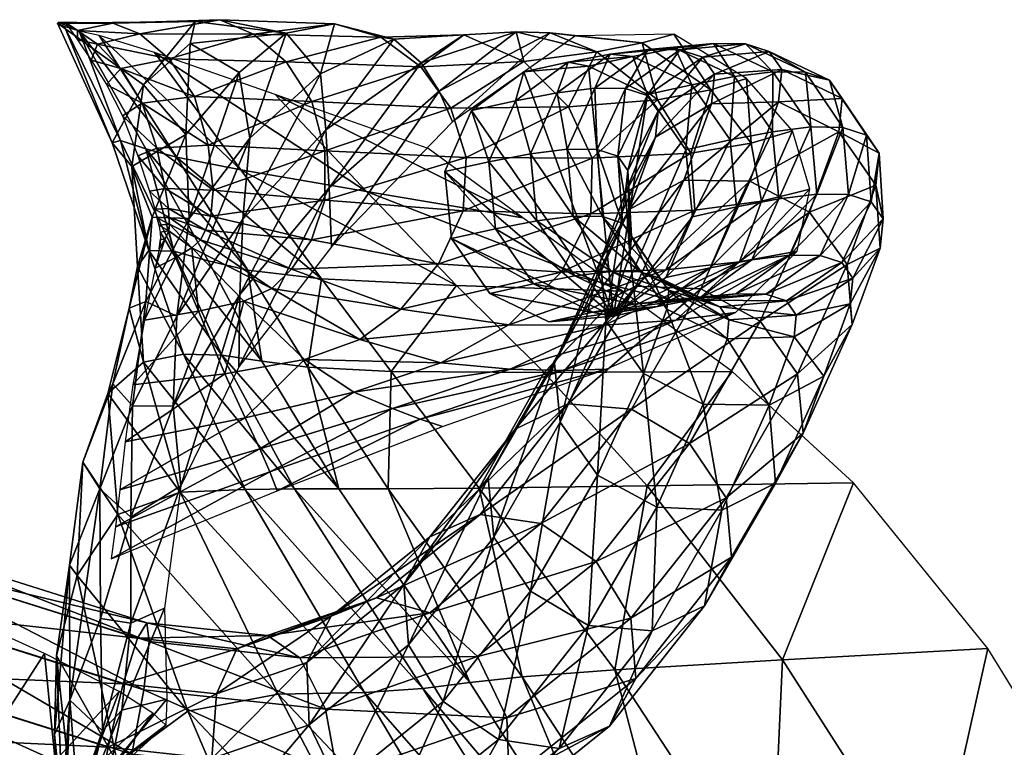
# Model space of a CAD drawing. Header units: inches. Extents: x -10.9 to 10.9, y -19.1 to 19.1.
# Tile 39 of 44: x 5.7 to 8.7, y 16.9 to 19.1. Entities that reach past the tile are written whole.
import ezdxf

# ---------------------------------------------------------------- set-up
doc = ezdxf.new("R2010")
doc.units = ezdxf.units.IN
doc.header["$MEASUREMENT"] = 0
doc.layers.get('0').update_dxf_attribs({"true_color": 0x5890e1})

# ---------------------------------------------------------------- blocks, each defined once
blk = doc.blocks.new('Box003')
at = {"color": 0}
mesh = blk.add_polyface(dxfattribs=at)
corners = [(2.5749, 4.0769, 9.8861), (2.7239, 3.9892, 8.8223), (2.5625, 3.8018, 8.8811), (2.4339, 3.952, 10.2516), (2.5905, 4.1428, 10.2484), (2.1735, 4.138, 11.9081), (2.8653, 4.1077, 8.9471), (2.6645, 4.1488, 10.3692), (2.3416, 4.1383, 11.4917), (2.4225, 4.1058, 11.5025), (2.7663, 4.1047, 10.3692), (2.5121, 4.0305, 11.5115), (2.8652, 4.0208, 10.3692), (2.5885, 3.9167, 11.5155), (2.9433, 3.9017, 10.3692), (2.6301, 3.769, 11.5113), (2.7281, 3.6948, 13.0738), (2.4677, 4.0493, 12.9379), (2.3002, 4.1006, 12.6086), (2.534, 3.7333, 12.7143), (2.2397, 4.1142, 12.3451), (2.4411, 3.7581, 12.4202), (2.3392, 3.7757, 11.5431), (2.2342, 4.1158, 11.9611), (2.2949, 4.0744, 12.0044), (2.1783, 4.1415, 11.9142), (2.1967, 4.1415, 12.0102), (2.2346, 4.0874, 12.104), (2.2753, 4.0266, 12.1905), (2.3654, 4.0012, 12.0403), (2.4303, 3.8962, 12.0564), (2.3219, 3.9523, 12.2625), (2.3703, 3.8579, 12.2945), (2.3647, 3.7829, 12.1262), (2.1956, 4.1278, 12.0817)]
mesh.append_faces([[corners[k] for k in face] for face in [(0, 1, 2), (2, 3, 0), (4, 0, 3), (3, 5, 4), (0, 4, 6), (6, 1, 0), (6, 4, 7), (8, 7, 4), (4, 5, 8), (7, 8, 9), (9, 10, 7), (11, 12, 10), (10, 9, 11), (12, 11, 13), (14, 13, 15), (16, 17, 18), (19, 18, 20), (20, 21, 19), (22, 5, 3), (23, 24, 9), (9, 8, 23), (25, 23, 8), (8, 5, 25), (23, 25, 26), (26, 27, 23), (24, 23, 27), (27, 28, 24), (29, 30, 13), (13, 11, 29), (24, 29, 11), (11, 9, 24), (29, 24, 28), (28, 31, 29), (30, 29, 31), (31, 32, 30), (33, 21, 20), (20, 34, 33), (22, 33, 34), (34, 5, 22)]], dxfattribs={"vtx2": -1, "color": 0})
mesh = blk.add_polyface(dxfattribs=at)
corners = [(2.7256, 3.3173, 5.3929), (2.7348, 3.5452, 6.3416), (2.9856, 3.8156, 6.5866), (2.9956, 3.6399, 5.6879), (2.7557, 3.7905, 7.5627), (2.7239, 3.9892, 8.8223), (2.8653, 4.1077, 8.9471), (2.9696, 3.9851, 7.6997), (2.6645, 4.1488, 10.3692), (3.0117, 4.1362, 8.9887), (2.7663, 4.1047, 10.3692), (3.1514, 4.0955, 8.9887), (3.3286, 3.933, 5.8746), (3.3688, 3.84, 5.1786), (3.0028, 3.4612, 4.8964), (3.2742, 4.0187, 6.6904), (3.1917, 4.0897, 7.7454), (3.4031, 4.1025, 7.7454), (2.8652, 4.0208, 10.3692), (3.2732, 4.0065, 8.9887), (2.5885, 3.9167, 11.5155), (2.9433, 3.9017, 10.3692), (3.3638, 3.8812, 8.9887), (2.9826, 3.7522, 10.3692), (3.4101, 3.7317, 8.9887), (2.6301, 3.769, 11.5113), (2.6443, 3.633, 11.5042), (2.9824, 3.6025, 10.3692), (3.4011, 3.5705, 8.9887), (2.9417, 3.4827, 10.3692), (3.3261, 3.4101, 8.9887), (2.6381, 3.5546, 11.4994), (2.8322, 3.9228, 13.3989), (3.1082, 3.6287, 13.5644), (3.5813, 3.5488, 14.1206), (3.2953, 3.7586, 13.9258), (2.4677, 4.0493, 12.9379), (2.7281, 3.6948, 13.0738), (3.3807, 3.3449, 13.7295)]
mesh.append_faces([[corners[k] for k in face] for face in [(0, 1, 2), (2, 3, 0), (4, 5, 6), (6, 7, 4), (1, 4, 7), (7, 2, 1), (8, 9, 6), (9, 8, 10), (10, 11, 9), (12, 13, 14), (14, 3, 12), (15, 12, 3), (3, 2, 15), (16, 15, 2), (2, 7, 16), (9, 16, 7), (7, 6, 9), (16, 9, 11), (11, 17, 16), (18, 19, 11), (11, 10, 18), (20, 21, 18), (19, 18, 21), (21, 22, 19), (17, 11, 19), (23, 24, 22), (22, 21, 23), (25, 23, 21), (26, 27, 23), (24, 23, 27), (27, 28, 24), (29, 30, 28), (28, 27, 29), (31, 29, 27), (32, 33, 34), (34, 35, 32), (33, 32, 36), (36, 37, 33), (38, 33, 37)]], dxfattribs={"vtx2": -1, "color": 0})
mesh = blk.add_polyface(dxfattribs=at)
corners = [(3.3286, 3.933, 5.8746), (3.2742, 4.0187, 6.6904), (3.5608, 4.1116, 6.7152), (3.6643, 4.1086, 5.9741), (3.3688, 3.84, 5.1786), (3.7405, 4.0996, 5.3775), (3.1917, 4.0897, 7.7454), (3.4031, 4.1025, 7.7454), (3.9426, 4.0788, 6.0073), (4.0378, 4.105, 5.4438), (3.8055, 4.0515, 6.7235), (3.9884, 3.9066, 6.724), (4.1499, 3.9366, 6.0092), (4.2575, 3.971, 5.4478), (3.5845, 4.022, 7.7454), (3.2732, 4.0065, 8.9887), (3.3638, 3.8812, 8.9887), (3.7193, 3.8855, 7.7454), (4.2724, 3.7752, 6.0151), (4.3966, 3.8124, 5.4596), (4.09, 3.7454, 6.7255), (4.1014, 3.5724, 6.7265), (4.3035, 3.5999, 6.0191), (4.4497, 3.6358, 5.4674), (3.7909, 3.7302, 7.7454), (3.4101, 3.7317, 8.9887), (3.4011, 3.5705, 8.9887), (3.7874, 3.5615, 7.7454), (4.2363, 3.4158, 6.0151), (4.0141, 3.3919, 6.7255)]
mesh.append_faces([[corners[k] for k in face] for face in [(0, 1, 2), (2, 3, 0), (4, 0, 3), (3, 5, 4), (1, 6, 7), (7, 2, 1), (8, 9, 5), (5, 3, 8), (10, 8, 3), (3, 2, 10), (8, 10, 11), (11, 12, 8), (9, 8, 12), (12, 13, 9), (14, 10, 2), (2, 7, 14), (15, 14, 7), (14, 15, 16), (16, 17, 14), (10, 14, 17), (17, 11, 10), (18, 19, 13), (13, 12, 18), (20, 18, 12), (12, 11, 20), (18, 20, 21), (21, 22, 18), (19, 18, 22), (22, 23, 19), (24, 20, 11), (11, 17, 24), (25, 24, 17), (17, 16, 25), (24, 25, 26), (26, 27, 24), (20, 24, 27), (27, 21, 20), (23, 22, 28), (22, 21, 29)]], dxfattribs={"vtx2": -1, "color": 0})
mesh = blk.add_polyface(dxfattribs=at)
corners = [(2.7557, 3.7905, 7.5627), (2.7348, 3.5452, 6.3416), (2.5353, 3.2519, 6.0915), (2.5722, 3.5472, 7.4268), (2.7239, 3.9892, 8.8223), (2.5625, 3.8018, 8.8811), (2.9826, 3.7522, 10.3692), (2.6301, 3.769, 11.5113), (2.6443, 3.633, 11.5042), (2.9824, 3.6025, 10.3692), (2.6381, 3.5546, 11.4994), (2.972, 3.3649, 13.2016), (2.7281, 3.6948, 13.0738), (2.534, 3.7333, 12.7143), (2.3002, 4.1006, 12.6086), (2.75, 3.3907, 12.8109), (2.4411, 3.7581, 12.4202), (2.6296, 3.4194, 12.4888), (2.4506, 3.4509, 11.5623), (2.3392, 3.7757, 11.5431), (2.3986, 3.7046, 10.3819), (2.4339, 3.952, 10.2516), (2.4602, 3.5511, 8.9073), (2.4161, 3.4023, 10.3936), (2.4743, 3.7596, 12.0397), (2.4999, 3.6378, 12.0113), (2.4303, 3.8962, 12.0564), (2.5885, 3.9167, 11.5155), (2.3703, 3.8579, 12.2945), (2.4168, 3.7371, 12.2613), (2.4524, 3.6296, 12.2044), (2.5095, 3.5774, 11.9919), (2.5111, 3.5508, 11.9776), (2.622, 3.512, 11.4958), (2.4684, 3.5756, 12.1656), (2.4744, 3.5497, 12.137), (2.513, 3.5302, 11.9645), (2.4803, 3.5269, 12.1107), (2.3647, 3.7829, 12.1262), (2.5258, 3.448, 12.1666)]
mesh.append_faces([[corners[k] for k in face] for face in [(0, 1, 2), (2, 3, 0), (4, 0, 3), (3, 5, 4), (6, 7, 8), (9, 8, 10), (11, 12, 13), (14, 13, 12), (15, 13, 16), (16, 17, 15), (18, 19, 20), (21, 20, 19), (20, 21, 5), (5, 22, 20), (23, 20, 22), (22, 5, 3), (24, 25, 8), (8, 7, 24), (26, 24, 7), (7, 27, 26), (24, 26, 28), (28, 29, 24), (25, 24, 29), (29, 30, 25), (31, 32, 33), (33, 10, 31), (25, 31, 10), (10, 8, 25), (31, 25, 30), (30, 34, 31), (32, 31, 34), (34, 35, 32), (36, 32, 35), (35, 37, 36), (38, 19, 18), (18, 39, 38), (16, 38, 39), (39, 17, 16)]], dxfattribs={"vtx2": -1, "color": 0})
mesh = blk.add_polyface(dxfattribs=at)
corners = [(2.4338, 3.1125, 10.4034), (2.4161, 3.4023, 10.3936), (2.3903, 3.2764, 8.9177), (2.5548, 3.1372, 11.5774), (2.4506, 3.4509, 11.5623), (2.6707, 3.1335, 12.1989), (2.5258, 3.448, 12.1666), (2.7924, 3.1155, 12.5442), (2.6296, 3.4194, 12.4888), (2.7348, 3.5452, 6.3416), (2.7256, 3.3173, 5.3929), (2.524, 2.98, 5.0782), (2.5353, 3.2519, 6.0915), (2.9417, 3.4827, 10.3692), (2.6381, 3.5546, 11.4994), (2.622, 3.512, 11.4958), (2.8813, 3.3937, 10.3692), (2.6067, 3.4832, 11.4925), (2.8221, 3.3358, 10.3692), (2.5802, 3.4588, 11.4914), (2.7374, 3.2974, 10.371), (2.6005, 3.2666, 10.3765), (2.5307, 3.4292, 11.4942), (2.4375, 3.2395, 10.3838), (2.4698, 3.397, 11.4989), (2.6799, 3.0777, 8.9905), (2.534, 3.7333, 12.7143), (2.75, 3.3907, 12.8109), (2.972, 3.3649, 13.2016), (2.3986, 3.7046, 10.3819), (2.4602, 3.5511, 8.9073), (2.4415, 3.2964, 7.3842), (2.5722, 3.5472, 7.4268), (2.513, 3.5302, 11.9645), (2.5104, 3.5098, 11.9506), (2.5111, 3.5508, 11.9776), (2.4803, 3.5269, 12.1107), (2.4844, 3.5057, 12.0794), (2.4985, 3.484, 11.9343), (2.4819, 3.4554, 11.9168), (2.485, 3.4849, 12.0357), (2.4839, 3.4643, 11.9859)]
mesh.append_faces([[corners[k] for k in face] for face in [(0, 1, 2), (1, 0, 3), (3, 4, 1), (5, 6, 4), (4, 3, 5), (6, 5, 7), (7, 8, 6), (9, 10, 11), (11, 12, 9), (13, 14, 15), (16, 15, 17), (18, 17, 19), (19, 20, 18), (21, 20, 19), (19, 22, 21), (23, 21, 22), (22, 24, 23), (20, 21, 25), (26, 27, 28), (29, 1, 4), (30, 2, 1), (2, 30, 31), (32, 31, 30), (31, 32, 12), (33, 34, 19), (19, 17, 33), (35, 33, 17), (17, 15, 35), (34, 33, 36), (36, 37, 34), (38, 39, 24), (24, 22, 38), (34, 38, 22), (22, 19, 34), (38, 34, 37), (37, 40, 38), (39, 38, 40), (40, 41, 39), (27, 8, 7)]], dxfattribs={"vtx2": -1, "color": 0})
mesh = blk.add_polyface(dxfattribs=at)
corners = [(2.6707, 3.1335, 12.1989), (2.8911, 2.7293, 12.2319), (3.0244, 2.7292, 12.5992), (2.7924, 3.1155, 12.5442), (3.1026, 2.1128, 11.6184), (2.742, 2.727, 11.5941), (2.5446, 2.7198, 10.4153), (3.2788, 2.1258, 12.2746), (3.4206, 2.143, 12.6665), (3.3807, 3.3449, 13.7295), (2.972, 3.3649, 13.2016), (3.1828, 3.0846, 13.3131), (2.7224, 3.0981, 4.5805), (2.7256, 3.3173, 5.3929), (2.9956, 3.6399, 5.6879), (3.0028, 3.4612, 4.8964), (2.622, 3.512, 11.4958), (2.8813, 3.3937, 10.3692), (2.9417, 3.4827, 10.3692), (3.3261, 3.4101, 8.9887), (3.2126, 3.2727, 8.9887), (2.8221, 3.3358, 10.3692), (3.0882, 3.1807, 8.9887), (2.6067, 3.4832, 11.4925), (2.7374, 3.2974, 10.371), (2.9212, 3.1203, 8.9891), (3.5394, 3.226, 7.7454), (3.3336, 3.1107, 7.7454), (3.0706, 3.0222, 7.7454), (3.1867, 2.9725, 6.6983), (3.5432, 3.091, 6.7109), (2.6799, 3.0777, 8.9905), (2.816, 2.7807, 5.8559), (3.2707, 2.9406, 5.9064), (2.7859, 2.8505, 6.6857), (2.8388, 2.723, 5.1411), (3.3386, 2.9176, 5.242), (2.7411, 2.9442, 7.7454), (2.7281, 3.6948, 13.0738), (2.9307, 3.0975, 12.8895), (3.1743, 2.729, 12.9665), (3.449, 2.7311, 13.4215), (2.75, 3.3907, 12.8109)]
mesh.append_faces([[corners[k] for k in face] for face in [(0, 1, 2), (2, 3, 0), (4, 5, 6), (7, 1, 5), (8, 2, 1), (9, 10, 11), (12, 13, 14), (14, 15, 12), (16, 17, 18), (19, 18, 17), (17, 20, 19), (21, 22, 20), (20, 17, 21), (23, 21, 17), (22, 21, 24), (24, 25, 22), (26, 20, 22), (27, 22, 25), (25, 28, 27), (28, 29, 30), (31, 25, 24), (32, 33, 29), (29, 34, 32), (33, 32, 35), (35, 36, 33), (37, 28, 25), (25, 31, 37), (28, 37, 34), (34, 29, 28), (38, 10, 9), (39, 3, 2), (2, 40, 39), (11, 39, 40), (40, 41, 11), (39, 11, 10), (10, 42, 39), (3, 39, 42), (40, 2, 8)]], dxfattribs={"vtx2": -1, "color": 0})
mesh = blk.add_polyface(dxfattribs=at)
corners = [(3.6461, 3.0818, 13.8934), (3.1828, 3.0846, 13.3131), (3.449, 2.7311, 13.4215), (3.9571, 2.738, 14.052), (4.2149, 3.084, 14.5521), (4.5818, 2.7472, 14.7703), (3.8827, 3.3277, 14.3259), (3.3807, 3.3449, 13.7295), (4.3666, 2.212, 14.2008), (3.8592, 2.1818, 13.5399), (4.2363, 3.4158, 6.0151), (4.4112, 3.4482, 5.4596), (4.4497, 3.6358, 5.4674), (4.0141, 3.3919, 6.7255), (4.3035, 3.5999, 6.0191), (3.828, 3.2247, 6.7209), (4.0444, 3.2395, 5.9966), (4.2248, 3.2624, 5.4225), (3.6971, 3.3849, 7.7454), (4.1014, 3.5724, 6.7265), (3.7874, 3.5615, 7.7454), (3.3261, 3.4101, 8.9887), (3.4011, 3.5705, 8.9887), (3.2126, 3.2727, 8.9887), (3.5394, 3.226, 7.7454), (3.7014, 3.0873, 5.9568), (3.8339, 3.0915, 5.3429), (3.5432, 3.091, 6.7109), (3.1867, 2.9725, 6.6983), (3.2707, 2.9406, 5.9064), (3.3386, 2.9176, 5.242), (3.3336, 3.1107, 7.7454), (3.0882, 3.1807, 8.9887), (3.0706, 3.0222, 7.7454), (3.1082, 3.6287, 13.5644), (3.5813, 3.5488, 14.1206), (3.1743, 2.729, 12.9665), (3.5789, 2.1603, 13.0584)]
mesh.append_faces([[corners[k] for k in face] for face in [(0, 1, 2), (2, 3, 0), (4, 0, 3), (3, 5, 4), (0, 4, 6), (6, 7, 0), (1, 0, 7), (5, 3, 8), (3, 2, 9), (10, 11, 12), (13, 10, 14), (10, 13, 15), (15, 16, 10), (11, 10, 16), (16, 17, 11), (18, 13, 19), (19, 20, 18), (21, 18, 20), (20, 22, 21), (18, 21, 23), (23, 24, 18), (13, 18, 24), (24, 15, 13), (25, 26, 17), (17, 16, 25), (27, 25, 16), (16, 15, 27), (25, 27, 28), (28, 29, 25), (26, 25, 29), (29, 30, 26), (31, 27, 15), (15, 24, 31), (32, 31, 24), (27, 31, 33), (34, 7, 6), (6, 35, 34), (2, 36, 37)]], dxfattribs={"vtx2": -1, "color": 0})
mesh = blk.add_polyface(dxfattribs=at)
corners = [(2.2501, 2.8101, 7.4057), (2.3414, 3.0475, 7.3917), (2.3019, 2.7296, 5.9359), (2.2101, 2.4983, 5.9333), (2.233, 2.4667, 7.424), (2.356, 2.6516, 8.9428), (2.3262, 3.0175, 8.9288), (2.3903, 3.2764, 8.9177), (2.4338, 3.1125, 10.4034), (2.5446, 2.7198, 10.4153), (2.742, 2.727, 11.5941), (2.5548, 3.1372, 11.5774), (2.8911, 2.7293, 12.2319), (2.6707, 3.1335, 12.1989), (2.8412, 2.1085, 10.4336), (2.7256, 3.3173, 5.3929), (2.7224, 3.0981, 4.5805), (2.5474, 2.7381, 4.1047), (2.524, 2.98, 5.0782), (2.6005, 3.2666, 10.3765), (2.4375, 3.2395, 10.3838), (2.4015, 3.0439, 8.9924), (2.6799, 3.0777, 8.9905), (2.3493, 2.6143, 5.8055), (2.816, 2.7807, 5.8559), (2.7859, 2.8505, 6.6857), (2.3628, 2.7267, 6.6731), (2.3367, 2.5181, 5.0402), (2.8388, 2.723, 5.1411), (2.3784, 2.8715, 7.7454), (2.7411, 2.9442, 7.7454), (2.4415, 3.2964, 7.3842), (2.5353, 3.2519, 6.0915), (2.4006, 2.9804, 5.9725), (2.396, 2.6432, 4.832), (2.3042, 2.3366, 4.6707), (2.396, 2.3233, 3.9245), (2.4974, 2.3684, 3.3426)]
mesh.append_faces([[corners[k] for k in face] for face in [(0, 1, 2), (2, 3, 0), (4, 0, 3), (0, 4, 5), (5, 6, 0), (1, 0, 6), (6, 7, 1), (7, 6, 8), (9, 8, 6), (6, 5, 9), (8, 9, 10), (10, 11, 8), (12, 13, 11), (11, 10, 12), (14, 9, 5), (15, 16, 17), (17, 18, 15), (19, 20, 21), (21, 22, 19), (23, 24, 25), (25, 26, 23), (24, 23, 27), (27, 28, 24), (29, 30, 22), (22, 21, 29), (30, 29, 26), (26, 25, 30), (31, 1, 7), (32, 33, 31), (1, 31, 33), (33, 2, 1), (34, 35, 2), (2, 33, 34), (18, 34, 33), (33, 32, 18), (34, 18, 17), (17, 36, 34), (36, 17, 37)]], dxfattribs={"vtx2": -1, "color": 0})
mesh = blk.add_polyface(dxfattribs=at)
corners = [(4.0159, -0.3904, 10.5128), (3.6418, 0.5245, 10.498), (3.2291, 0.5036, 9.0262), (4.3981, -0.3907, 11.7022), (3.9964, 0.5279, 11.6879), (4.2068, 0.5382, 12.3594), (3.7464, 1.3772, 12.3195), (3.5497, 1.3585, 11.6497), (4.6165, -0.3914, 12.372), (4.7611, -0.3924, 12.7822), (4.3534, 0.552, 12.7717), (3.8929, 1.4022, 12.7295), (3.2788, 2.1258, 12.2746), (5.2684, 0.6069, 14.3878), (4.7902, 0.5828, 13.6911), (5.1898, -0.3945, 13.703), (5.653, -0.3962, 14.4145), (5.8488, 0.6343, 15.1792), (6.2139, -0.3982, 15.2265), (5.4154, 1.5522, 15.0897), (4.8213, 1.5022, 14.3195), (4.333, 1.4585, 13.6394), (4.3666, 2.212, 14.2008), (3.8592, 2.1818, 13.5399), (4.9875, 2.2465, 14.9514), (4.5818, 2.7472, 14.7703), (3.9571, 2.738, 14.052), (4.5165, 0.5657, 13.184), (4.9224, -0.3933, 13.1923), (4.056, 1.4272, 13.1394), (3.5789, 2.1603, 13.0584), (3.4206, 2.143, 12.6665), (3.449, 2.7311, 13.4215)]
mesh.append_faces([[corners[k] for k in face] for face in [(0, 1, 2), (1, 0, 3), (3, 4, 1), (5, 6, 7), (7, 4, 5), (8, 5, 4), (4, 3, 8), (5, 8, 9), (9, 10, 5), (6, 5, 10), (10, 11, 6), (12, 6, 11), (13, 14, 15), (15, 16, 13), (17, 13, 16), (16, 18, 17), (13, 17, 19), (19, 20, 13), (14, 13, 20), (20, 21, 14), (22, 23, 21), (21, 20, 22), (24, 22, 20), (20, 19, 24), (22, 24, 25), (23, 22, 26), (27, 10, 9), (9, 28, 27), (14, 27, 28), (28, 15, 14), (27, 14, 21), (21, 29, 27), (10, 27, 29), (29, 11, 10), (30, 31, 11), (11, 29, 30), (23, 30, 29), (29, 21, 23), (30, 23, 32)]], dxfattribs={"vtx2": -1, "color": 0})
mesh = blk.add_polyface(dxfattribs=at)
corners = [(2.2045, 1.6567, 3.0604), (2.2635, 1.8042, 3.1089), (2.2029, 1.7171, 2.7592), (2.2103, 1.5712, 3.5102), (2.2355, 1.7894, 3.6009), (2.3096, 1.9972, 3.6957), (2.2109, 2.0899, 4.6108), (2.3042, 2.3366, 4.6707), (2.1979, 1.7389, 4.1785), (2.1863, 1.7495, 4.6698), (2.1648, 1.9857, 5.1064), (2.2101, 2.4983, 5.9333), (2.171, 2.2247, 6.0737), (2.3019, 2.7296, 5.9359), (2.233, 2.4667, 7.424), (2.3558, 1.8997, 7.4445), (2.2253, 1.7152, 6.1451), (2.5678, 2.0563, 8.9618), (2.356, 2.6516, 8.9428), (2.1964, 1.5796, 5.3271), (2.2183, 1.4685, 4.7498), (2.396, 2.6432, 4.832), (2.396, 2.3233, 3.9245), (2.3689, 2.0594, 3.2121), (2.5048, 2.0928, 2.5705), (2.3339, 1.8865, 2.679), (2.3101, 1.8398, 2.3096), (2.1644, 1.6959, 2.4951), (2.5019, 2.0147, 2.0644), (2.4624, 2.0504, 1.7252), (2.2651, 1.8647, 2.0357), (2.1142, 1.7111, 2.2715), (2.1665, 1.9066, 1.7891), (2.3601, 2.1163, 1.4535), (2.1345, 2.2317, 1.2264)]
mesh.append_faces([[corners[k] for k in face] for face in [(0, 1, 2), (3, 4, 0), (1, 0, 4), (4, 5, 1), (6, 7, 5), (5, 4, 6), (8, 6, 4), (4, 3, 8), (6, 8, 9), (9, 10, 6), (11, 6, 10), (10, 12, 11), (6, 11, 13), (13, 7, 6), (11, 12, 14), (15, 14, 12), (12, 16, 15), (14, 15, 17), (17, 18, 14), (19, 16, 12), (20, 19, 10), (10, 9, 20), (7, 21, 22), (22, 5, 7), (23, 1, 5), (5, 22, 23), (24, 25, 23), (1, 23, 25), (25, 2, 1), (26, 27, 2), (2, 25, 26), (28, 26, 25), (29, 30, 26), (27, 26, 30), (30, 31, 27), (31, 30, 32), (33, 32, 30), (30, 29, 33), (32, 33, 34)]], dxfattribs={"vtx2": -1, "color": 0})
mesh = blk.add_polyface(dxfattribs=at)
corners = [(2.5269, -0.4439, 4.1507), (2.4077, 0.3106, 4.2588), (2.3947, 0.2989, 3.6464), (2.5458, -0.44, 4.7617), (2.408, 0.3262, 4.8288), (2.8441, 0.441, 7.5089), (2.5742, 1.1956, 7.4713), (2.3586, 1.0663, 6.1801), (2.5561, 0.3744, 6.2114), (3.1241, -0.4113, 7.5237), (2.7817, -0.4279, 6.2159), (3.5609, -0.3956, 9.041), (3.2291, 0.5036, 9.0262), (2.8846, 1.3131, 8.9886), (3.6418, 0.5245, 10.498), (3.2361, 1.3523, 10.4604), (4.0159, -0.3904, 10.5128), (3.9964, 0.5279, 11.6879), (3.5497, 1.3585, 11.6497), (2.3558, 1.8997, 7.4445), (2.5678, 2.0563, 8.9618), (2.356, 2.6516, 8.9428), (2.8412, 2.1085, 10.4336), (3.1026, 2.1128, 11.6184), (2.5446, 2.7198, 10.4153), (2.742, 2.727, 11.5941), (3.2788, 2.1258, 12.2746), (3.7464, 1.3772, 12.3195), (3.8929, 1.4022, 12.7295), (3.4206, 2.143, 12.6665), (2.8911, 2.7293, 12.2319), (2.4341, 0.3418, 5.3988), (2.6098, -0.4361, 5.3727), (2.4974, 2.3684, 3.3426), (2.3689, 2.0594, 3.2121), (2.396, 2.3233, 3.9245), (2.5048, 2.0928, 2.5705), (2.3339, 1.8865, 2.679), (2.5019, 2.0147, 2.0644), (2.3101, 1.8398, 2.3096), (2.4624, 2.0504, 1.7252), (3.5789, 2.1603, 13.0584), (3.1743, 2.729, 12.9665)]
mesh.append_faces([[corners[k] for k in face] for face in [(0, 1, 2), (3, 4, 1), (5, 6, 7), (7, 8, 5), (9, 5, 8), (8, 10, 9), (5, 9, 11), (11, 12, 5), (6, 5, 12), (12, 13, 6), (14, 15, 13), (13, 12, 14), (12, 11, 16), (15, 14, 17), (17, 18, 15), (19, 6, 13), (13, 20, 19), (21, 20, 22), (15, 22, 20), (20, 13, 15), (22, 15, 18), (18, 23, 22), (24, 22, 23), (25, 23, 26), (27, 26, 23), (23, 18, 27), (28, 29, 26), (30, 26, 29), (31, 4, 3), (3, 32, 31), (8, 31, 32), (32, 10, 8), (31, 8, 7), (33, 34, 35), (34, 33, 36), (37, 36, 38), (39, 38, 40), (29, 41, 42)]], dxfattribs={"vtx2": -1, "color": 0})
mesh = blk.add_polyface(dxfattribs=at)
corners = [(1.9617, 1.6341, 2.1358), (2.0185, 1.7337, 2.0436), (1.8602, 1.7938, 1.827), (1.8124, 1.6832, 1.9214), (1.9466, 1.5066, 2.0957), (1.7985, 1.5503, 1.8883), (2.0424, 1.4998, 2.3143), (2.0561, 1.622, 2.3579), (2.1142, 1.7111, 2.2715), (2.1108, 1.614, 2.561), (2.1644, 1.6959, 2.4951), (2.104, 1.4966, 2.5151), (2.1471, 1.4985, 2.746), (2.1517, 1.6216, 2.7826), (2.2029, 1.7171, 2.7592), (2.188, 1.5072, 3.0552), (1.5934, 1.8024, 1.7414), (1.2581, 1.9731, 1.5773), (1.2491, 1.8188, 1.5748), (1.58, 1.6643, 1.7215), (1.6222, 1.9218, 1.6375), (1.2666, 2.1069, 1.4634), (1.2672, 1.519, 1.4887), (2.171, 2.2247, 6.0737), (2.1648, 1.9857, 5.1064), (2.1964, 1.5796, 5.3271), (2.1665, 1.9066, 1.7891), (2.1345, 2.2317, 1.2264), (1.9794, 1.9911, 1.5679), (1.669, 2.1434, 1.37), (1.7248, 2.4163, 1.0209), (1.2131, 2.6354, 0.8632), (1.2469, 2.3451, 1.2005)]
mesh.append_faces([[corners[k] for k in face] for face in [(0, 1, 2), (2, 3, 0), (4, 0, 3), (3, 5, 4), (0, 4, 6), (6, 7, 0), (1, 0, 7), (7, 8, 1), (9, 10, 8), (8, 7, 9), (11, 9, 7), (7, 6, 11), (9, 11, 12), (12, 13, 9), (10, 9, 13), (13, 14, 10), (13, 12, 15), (16, 17, 18), (18, 19, 16), (3, 16, 19), (19, 5, 3), (16, 3, 2), (2, 20, 16), (17, 16, 20), (20, 21, 17), (19, 18, 22), (23, 24, 25), (26, 1, 8), (27, 28, 26), (1, 26, 28), (28, 2, 1), (29, 20, 2), (2, 28, 29), (30, 29, 28), (28, 27, 30), (29, 30, 31), (31, 32, 29), (20, 29, 32), (32, 21, 20)]], dxfattribs={"vtx2": -1, "color": 0})

msp = doc.modelspace()

# ---------------------------------------------------------------- block references
at = {"color": 153, "true_color": 0x5890e1}
msp.add_blockref('Box003', (3.6167, 14.9354, 0.5837), dxfattribs=at)

# ---------------------------------------------------------------- meshes
mesh = msp.add_polyface(dxfattribs=at)
corners = [(7.3777, 18.1962, 3.0318), (7.5196, 18.5104, 3.6022), (7.6846, 18.5987, 3.5212), (7.5399, 18.2783, 2.9393), (7.8843, 18.5957, 3.4803), (7.7688, 18.8295, 3.9928), (7.5993, 18.7292, 4.0491), (7.9717, 18.8353, 3.97), (7.5213, 18.3709, 4.1969), (7.5272, 18.4291, 4.392), (7.5154, 18.6281, 4.3474), (7.6071, 18.8075, 4.311), (7.5087, 18.5614, 4.1238), (7.7777, 18.9191, 4.2925), (7.9814, 18.9331, 4.2968), (7.5746, 18.8546, 4.6324), (7.4859, 18.6708, 4.6388), (7.7421, 18.9706, 4.6439), (7.9436, 18.9878, 4.6702), (7.5085, 18.8761, 5.005), (7.6728, 18.9932, 5.0345), (7.872, 19.0112, 5.074), (7.5773, 18.9944, 5.4591), (7.7747, 19.0124, 5.5067), (7.9547, 18.9265, 5.5486), (7.6586, 18.9979, 5.9625), (7.4625, 18.98, 5.9101), (7.8381, 18.9119, 6.0062), (7.5303, 18.9732, 6.4335), (7.7096, 18.8872, 6.4782), (7.8247, 18.7205, 6.5005), (7.953, 18.7452, 6.0294), (7.8447, 18.5178, 6.4944), (7.9723, 18.5423, 6.026), (7.7644, 18.3334, 6.4617), (7.5756, 18.8576, 6.9555), (7.6908, 18.6909, 6.9775), (7.7111, 18.4882, 6.9707), (7.6311, 18.3039, 6.9368), (7.4722, 18.1873, 6.885)]
mesh.append_faces([[corners[k] for k in face] for face in [(39, 36, 35)]], dxfattribs={"vtx0": -1, "vtx2": -1, "color": 153})
mesh.append_faces([[corners[k] for k in face] for face in [(0, 1, 2), (3, 2, 4), (5, 2, 1), (1, 6, 5), (7, 4, 2), (2, 5, 7), (8, 9, 10), (11, 6, 12), (12, 10, 11), (13, 5, 6), (6, 11, 13), (5, 13, 14), (15, 11, 10), (10, 16, 15), (17, 13, 11), (11, 15, 17), (13, 17, 18), (19, 15, 16), (20, 17, 15), (15, 19, 20), (21, 18, 17), (17, 20, 21), (22, 20, 19), (23, 21, 20), (20, 22, 23), (21, 23, 24), (25, 23, 22), (22, 26, 25), (27, 24, 23), (23, 25, 27), (28, 25, 26), (29, 27, 25), (25, 28, 29), (30, 31, 27), (27, 29, 30), (31, 30, 32), (33, 32, 34), (35, 29, 28), (36, 30, 29), (29, 35, 36), (37, 32, 30), (30, 36, 37), (32, 37, 38), (39, 37, 36)]], dxfattribs={"vtx2": -1, "color": 153})
mesh = msp.add_polyface(dxfattribs=at)
corners = [(7.7369, 18.2694, 2.8876), (7.8843, 18.5957, 3.4803), (8.0652, 18.5023, 3.4904), (8.1538, 18.7451, 3.9868), (7.9717, 18.8353, 3.97), (8.2661, 18.5831, 4.0387), (8.1788, 18.3435, 3.5487), (8.2787, 18.3926, 4.1118), (7.9814, 18.9331, 4.2968), (7.7688, 18.8295, 3.9928), (8.1638, 18.8457, 4.3229), (8.2758, 18.6803, 4.3636), (8.2876, 18.4813, 4.4082), (8.1959, 18.302, 4.4446), (7.9436, 18.9878, 4.6702), (7.7777, 18.9191, 4.2925), (8.1252, 18.9016, 4.7043), (8.238, 18.735, 4.737), (8.252, 18.5328, 4.7597), (8.1633, 18.3491, 4.7661), (8.0526, 18.9252, 5.1129), (7.872, 19.0112, 5.074), (8.1664, 18.7584, 5.1409), (8.1827, 18.5555, 5.1504), (8.0972, 18.3707, 5.1388), (7.9547, 18.9265, 5.5486), (8.0691, 18.7597, 5.5736), (8.0872, 18.5567, 5.575), (8.0042, 18.3718, 5.5525), (7.953, 18.7452, 6.0294), (7.8381, 18.9119, 6.0062), (7.9723, 18.5423, 6.026), (7.891, 18.3577, 5.9968), (7.8447, 18.5178, 6.4944), (7.7644, 18.3334, 6.4617)]
mesh.append_faces([[corners[k] for k in face] for face in [(0, 1, 2), (3, 2, 1), (1, 4, 3), (5, 6, 2), (2, 3, 5), (6, 5, 7), (8, 4, 9), (10, 3, 4), (4, 8, 10), (11, 5, 3), (3, 10, 11), (12, 7, 5), (5, 11, 12), (7, 12, 13), (14, 8, 15), (16, 10, 8), (8, 14, 16), (17, 11, 10), (10, 16, 17), (18, 12, 11), (11, 17, 18), (12, 18, 19), (20, 16, 14), (14, 21, 20), (22, 17, 16), (16, 20, 22), (23, 18, 17), (17, 22, 23), (24, 19, 18), (18, 23, 24), (25, 20, 21), (26, 22, 20), (20, 25, 26), (27, 23, 22), (22, 26, 27), (28, 24, 23), (23, 27, 28), (29, 26, 25), (25, 30, 29), (31, 27, 26), (26, 29, 31), (32, 28, 27), (27, 31, 32), (33, 31, 29), (34, 32, 31)]], dxfattribs={"vtx2": -1, "color": 153})
mesh = msp.add_polyface(dxfattribs=at)
corners = [(7.5993, 18.7292, 4.0491), (7.5196, 18.5104, 3.6022), (7.4334, 18.3545, 3.7015), (7.5087, 18.5614, 4.1238), (7.5154, 18.6281, 4.3474), (7.5213, 18.3709, 4.1969), (7.4859, 18.6708, 4.6388), (7.5272, 18.4291, 4.392), (7.4999, 18.4686, 4.6615), (7.4393, 18.4884, 5.0029), (7.6128, 18.3021, 4.6942), (7.423, 18.6914, 4.9934), (7.5085, 18.8761, 5.005), (7.3506, 18.4895, 5.3975), (7.553, 18.3216, 5.0309), (7.3325, 18.6925, 5.3961), (7.4155, 18.8773, 5.4186), (7.5773, 18.9944, 5.4591), (7.2403, 18.4757, 5.8303), (7.465, 18.3227, 5.4225), (7.221, 18.6786, 5.8338), (7.3023, 18.8632, 5.863), (7.4625, 18.98, 5.9101), (7.1154, 18.4517, 6.289), (7.3552, 18.309, 5.8536), (7.0953, 18.6544, 6.2951), (7.1757, 18.8388, 6.3278), (7.3349, 18.9555, 6.3785), (7.5303, 18.9732, 6.4335), (6.9826, 18.4224, 6.7621), (7.2305, 18.285, 6.3113), (6.9623, 18.625, 6.769), (7.0424, 18.8094, 6.8029), (7.2012, 18.926, 6.8547), (7.3964, 18.9436, 6.9106), (7.5756, 18.8576, 6.9555), (7.4722, 18.1873, 6.885)]
mesh.append_faces([[corners[k] for k in face] for face in [(29, 36, 31)]], dxfattribs={"vtx0": -1, "vtx1": -1, "color": 153})
mesh.append_faces([[corners[k] for k in face] for face in [(36, 35, 34), (36, 34, 33), (36, 33, 32), (36, 32, 31)]], dxfattribs={"vtx0": -1, "vtx2": -1, "color": 153})
mesh.append_faces([[corners[k] for k in face] for face in [(0, 1, 2), (2, 3, 0), (4, 3, 5), (6, 4, 7), (7, 8, 6), (9, 8, 10), (11, 6, 8), (8, 9, 11), (6, 11, 12), (13, 9, 14), (15, 11, 9), (9, 13, 15), (16, 12, 11), (11, 15, 16), (12, 16, 17), (18, 13, 19), (20, 15, 13), (13, 18, 20), (21, 16, 15), (15, 20, 21), (22, 17, 16), (16, 21, 22), (23, 18, 24), (25, 20, 18), (18, 23, 25), (26, 21, 20), (20, 25, 26), (27, 22, 21), (21, 26, 27), (22, 27, 28), (29, 23, 30), (31, 25, 23), (23, 29, 31), (32, 26, 25), (25, 31, 32), (33, 27, 26), (26, 32, 33), (34, 28, 27), (27, 33, 34), (28, 34, 35)]], dxfattribs={"vtx2": -1, "color": 153})
mesh = msp.add_polyface(dxfattribs=at)
corners = [(7.6846, 18.5987, 3.5212), (7.5399, 18.2783, 2.9393), (7.3777, 18.1962, 3.0318), (7.8843, 18.5957, 3.4803), (7.7369, 18.2694, 2.8876), (8.0652, 18.5023, 3.4904), (7.916, 18.1721, 2.8905), (8.1788, 18.3435, 3.5487), (7.5628, 18.014, 3.8509), (7.6336, 18.2088, 4.2489), (7.5213, 18.3709, 4.1969), (8.2787, 18.3926, 4.1118), (8.1946, 18.1618, 3.6397), (8.1881, 18.2247, 4.1865), (7.6392, 18.2638, 4.4327), (7.8157, 18.1187, 4.2657), (7.5272, 18.4291, 4.392), (8.1959, 18.302, 4.4446), (8.0253, 18.1904, 4.4631), (7.9958, 18.2331, 4.7546), (7.7943, 18.2159, 4.7283), (7.6128, 18.3021, 4.6942), (7.8216, 18.1764, 4.4588), (7.4999, 18.4686, 4.6615), (8.1633, 18.3491, 4.7661), (8.2876, 18.4813, 4.4082), (7.7337, 18.2356, 5.0698), (7.9329, 18.2536, 5.1093), (7.553, 18.3216, 5.0309), (7.4393, 18.4884, 5.0029), (8.0972, 18.3707, 5.1388), (7.6449, 18.2368, 5.4644), (7.8423, 18.2548, 5.512), (7.465, 18.3227, 5.4225), (8.0042, 18.3718, 5.5525), (7.5347, 18.223, 5.8973), (7.7308, 18.2408, 5.9497), (7.891, 18.3577, 5.9968), (7.4098, 18.199, 6.3559), (7.6052, 18.2167, 6.411), (7.7644, 18.3334, 6.4617), (7.6311, 18.3039, 6.9368), (7.8447, 18.5178, 6.4944), (7.4722, 18.1873, 6.885), (7.7111, 18.4882, 6.9707)]
mesh.append_faces([[corners[k] for k in face] for face in [(41, 44, 43)]], dxfattribs={"color": 153})
mesh.append_faces([[corners[k] for k in face] for face in [(0, 1, 2), (3, 4, 1), (5, 6, 4), (6, 5, 7), (8, 9, 10), (11, 12, 7), (12, 11, 13), (14, 9, 15), (16, 10, 9), (9, 14, 16), (17, 13, 11), (13, 17, 18), (18, 19, 20), (21, 14, 22), (22, 20, 21), (23, 16, 14), (14, 21, 23), (24, 17, 25), (19, 18, 17), (17, 24, 19), (26, 20, 19), (19, 27, 26), (28, 21, 20), (20, 26, 28), (21, 28, 29), (27, 19, 24), (24, 30, 27), (31, 26, 27), (27, 32, 31), (33, 28, 26), (26, 31, 33), (32, 27, 30), (30, 34, 32), (35, 31, 32), (32, 36, 35), (36, 32, 34), (34, 37, 36), (38, 35, 36), (36, 39, 38), (39, 36, 37), (37, 40, 39), (41, 40, 42), (43, 39, 40), (40, 41, 43)]], dxfattribs={"vtx2": -1, "color": 153})
mesh = msp.add_polyface(dxfattribs=at)
corners = [(6.6185, 17.2795, 1.3634), (6.917, 17.5192, 1.8285), (7.069, 17.5868, 1.7103), (6.755, 17.3347, 1.221), (7.253, 17.5596, 1.6257), (6.917, 17.2899, 1.1021), (7.4198, 17.4449, 1.5975), (6.8525, 17.1925, 2.0386), (7.1103, 17.5186, 2.6231), (7.0935, 17.6983, 2.5284), (7.1754, 17.8458, 2.414), (6.8377, 17.3749, 1.9486), (7.3339, 17.9216, 2.3106), (7.5267, 17.9054, 2.2458), (7.702, 17.8015, 2.237), (7.4241, 17.7063, 3.2922), (7.2212, 17.3548, 2.6726), (7.3966, 17.2509, 2.6638), (7.6032, 17.609, 3.2951), (7.3109, 17.866, 3.2355), (7.2939, 18.0454, 3.1402), (7.3777, 18.1962, 3.0318), (7.5399, 18.2783, 2.9393), (7.4493, 18.1728, 3.7925), (7.5628, 18.014, 3.8509), (7.4334, 18.3545, 3.7015), (7.5196, 18.5104, 3.6022), (7.5213, 18.3709, 4.1969), (7.5087, 18.5614, 4.1238), (7.553, 18.3216, 5.0309), (7.465, 18.3227, 5.4225), (7.3506, 18.4895, 5.3975), (7.3552, 18.309, 5.8536), (7.6449, 18.2368, 5.4644), (7.5347, 18.223, 5.8973), (7.2403, 18.4757, 5.8303), (7.2305, 18.285, 6.3113), (7.4098, 18.199, 6.3559), (7.1154, 18.4517, 6.289), (7.277, 18.1696, 6.8291), (7.6052, 18.2167, 6.411), (7.4722, 18.1873, 6.885), (7.0978, 18.2557, 6.7841), (6.9826, 18.4224, 6.7621)]
mesh.append_faces([[corners[k] for k in face] for face in [(42, 39, 41)]], dxfattribs={"color": 153})
mesh.append_faces([[corners[k] for k in face] for face in [(0, 1, 2), (3, 2, 4), (5, 4, 6), (7, 8, 9), (10, 1, 11), (11, 9, 10), (12, 2, 1), (1, 10, 12), (13, 4, 2), (2, 12, 13), (14, 6, 4), (4, 13, 14), (15, 16, 17), (17, 18, 15), (19, 8, 16), (16, 15, 19), (20, 9, 8), (8, 19, 20), (21, 10, 9), (9, 20, 21), (22, 12, 10), (10, 21, 22), (23, 19, 15), (15, 24, 23), (25, 20, 19), (19, 23, 25), (26, 21, 20), (20, 25, 26), (27, 23, 24), (28, 25, 23), (23, 27, 28), (29, 30, 31), (32, 30, 33), (33, 34, 32), (30, 32, 35), (36, 32, 34), (34, 37, 36), (32, 36, 38), (39, 37, 40), (40, 41, 39), (42, 36, 37), (37, 39, 42), (36, 42, 43), (43, 42, 41)]], dxfattribs={"vtx2": -1, "color": 153})
mesh = msp.add_polyface(dxfattribs=at)
corners = [(7.8129, 17.6378, 2.2866), (7.5246, 17.2735, 1.6331), (7.4198, 17.4449, 1.5975), (7.702, 17.8015, 2.237), (7.8297, 17.4581, 2.3812), (7.5394, 17.0911, 1.723), (7.7478, 17.3105, 2.4956), (7.4601, 16.9468, 1.8432), (7.5893, 17.2347, 2.599), (7.6032, 17.609, 3.2951), (7.3966, 17.2509, 2.6638), (7.8002, 17.6002, 3.2434), (7.7369, 18.2694, 2.8876), (7.5267, 17.9054, 2.2458), (7.3339, 17.9216, 2.3106), (7.5399, 18.2783, 2.9393), (7.916, 18.1721, 2.8905), (8.0292, 18.0124, 2.9472), (8.0462, 17.8331, 3.0425), (7.9624, 17.6822, 3.1509), (7.7437, 17.9206, 3.8609), (7.9434, 17.9176, 3.82), (7.5628, 18.014, 3.8509), (7.4241, 17.7063, 3.2922), (8.1788, 18.3435, 3.5487), (8.1946, 18.1618, 3.6397), (8.1084, 18.0059, 3.739), (7.8157, 18.1187, 4.2657), (8.0186, 18.1245, 4.2429), (7.6336, 18.2088, 4.2489), (8.1881, 18.2247, 4.1865), (7.8216, 18.1764, 4.4588), (8.0253, 18.1904, 4.4631), (7.6392, 18.2638, 4.4327), (7.7943, 18.2159, 4.7283)]
mesh.append_faces([[corners[k] for k in face] for face in [(0, 1, 2), (2, 3, 0), (4, 5, 1), (1, 0, 4), (6, 7, 5), (5, 4, 6), (7, 6, 8), (9, 10, 8), (8, 11, 9), (12, 13, 14), (14, 15, 12), (16, 3, 13), (13, 12, 16), (17, 0, 3), (3, 16, 17), (18, 4, 0), (0, 17, 18), (19, 6, 4), (4, 18, 19), (11, 8, 6), (6, 19, 11), (20, 9, 11), (11, 21, 20), (22, 23, 9), (9, 20, 22), (24, 17, 16), (25, 18, 17), (17, 24, 25), (26, 19, 18), (18, 25, 26), (21, 11, 19), (19, 26, 21), (27, 20, 21), (21, 28, 27), (29, 22, 20), (20, 27, 29), (30, 26, 25), (28, 21, 26), (26, 30, 28), (31, 27, 28), (28, 32, 31), (27, 31, 33), (32, 28, 30), (34, 31, 32)]], dxfattribs={"vtx2": -1, "color": 153})
mesh = msp.add_polyface(dxfattribs=at)
corners = [(3.7676, 17.1649, 1.1644), (4.4132, 16.9912, 1.1201), (4.4609, 17.127, 1.2644), (3.813, 17.3013, 1.3088), (4.5172, 17.3155, 1.3176), (3.8658, 17.4908, 1.3623), (4.567, 17.5062, 1.2656), (3.9118, 17.6824, 1.3105), (4.5971, 17.6479, 1.1222), (3.9387, 17.825, 1.1674), (4.5993, 17.7026, 0.9259), (3.9393, 17.8802, 0.9712), (4.5731, 17.6558, 0.7293), (3.9134, 17.8333, 0.7746), (4.5255, 17.52, 0.5851), (3.8679, 17.6969, 0.6302), (4.4692, 17.3315, 0.5318), (3.8152, 17.5074, 0.5767), (4.4193, 17.1408, 0.5839), (5.1266, 16.7839, 1.0739), (4.387, 16.9444, 0.9235), (5.1002, 16.7371, 0.8773), (5.1765, 16.9191, 1.218), (5.2366, 17.1065, 1.271), (5.2907, 17.2959, 1.2187), (5.3243, 17.4365, 1.0751), (5.3285, 17.4907, 0.8787), (5.3021, 17.444, 0.6821), (5.2522, 17.3088, 0.538), (5.1922, 17.1214, 0.485), (5.1381, 16.932, 0.5373), (5.1044, 16.7913, 0.6809), (4.3893, 16.9991, 0.7272), (5.8913, 16.5426, 1.0279), (5.9079, 16.6882, 1.1741), (5.9437, 16.8832, 1.2288), (5.9892, 17.0753, 1.1772), (6.0322, 17.2132, 1.0332), (6.0611, 17.2598, 0.8353), (6.0683, 17.2027, 0.6367), (6.0517, 17.0571, 0.4904), (6.0159, 16.8621, 0.4358), (5.9704, 16.67, 0.4874), (5.9274, 16.5321, 0.6314), (5.8985, 16.4855, 0.8292)]
mesh.append_faces([[corners[k] for k in face] for face in [(0, 1, 2), (3, 2, 4), (5, 4, 6), (7, 6, 8), (9, 8, 10), (11, 10, 12), (13, 12, 14), (15, 14, 16), (17, 16, 18), (19, 1, 20), (20, 21, 19), (22, 2, 1), (1, 19, 22), (23, 4, 2), (2, 22, 23), (24, 6, 4), (4, 23, 24), (25, 8, 6), (6, 24, 25), (26, 10, 8), (8, 25, 26), (27, 12, 10), (10, 26, 27), (28, 14, 12), (12, 27, 28), (29, 16, 14), (14, 28, 29), (30, 18, 16), (16, 29, 30), (31, 32, 18), (18, 30, 31), (21, 20, 32), (32, 31, 21), (33, 19, 21), (34, 22, 19), (35, 23, 22), (36, 24, 23), (37, 25, 24), (38, 26, 25), (39, 27, 26), (40, 28, 27), (41, 29, 28), (42, 30, 29), (43, 31, 30), (44, 21, 31)]], dxfattribs={"vtx2": -1, "color": 153})
mesh = msp.add_polyface(dxfattribs=at)
corners = [(6.7844, 16.6335, 1.5163), (6.3722, 16.4907, 1.1483), (6.4704, 16.4239, 0.9725), (6.9464, 16.5887, 1.3975), (6.6401, 16.7662, 1.5797), (6.3331, 17.1807, 1.109), (6.6185, 17.2795, 1.3634), (6.755, 17.3347, 1.221), (6.917, 17.2899, 1.1021), (6.5235, 17.1538, 0.7512), (6.4253, 17.2206, 0.927), (7.0613, 17.1572, 1.0388), (6.6014, 16.9982, 0.6286), (7.1492, 16.9721, 1.0479), (6.6382, 16.7954, 0.592), (7.157, 16.7842, 1.1271), (6.624, 16.5998, 0.6513), (7.0828, 16.6439, 1.255), (6.5626, 16.4639, 0.7906), (7.1241, 16.9064, 2.046), (7.3081, 16.8792, 1.9614), (6.9573, 17.0211, 2.0742), (6.8525, 17.1925, 2.0386), (6.5522, 16.9513, 1.5705), (6.8377, 17.3749, 1.9486), (6.5443, 17.1392, 1.4914), (6.917, 17.5192, 1.8285), (7.069, 17.5868, 1.7103), (7.253, 17.5596, 1.6257), (7.4198, 17.4449, 1.5975), (7.5246, 17.2735, 1.6331), (7.5394, 17.0911, 1.723), (7.4601, 16.9468, 1.8432), (7.3966, 17.2509, 2.6638), (7.5893, 17.2347, 2.599), (7.2212, 17.3548, 2.6726), (7.1103, 17.5186, 2.6231), (7.0935, 17.6983, 2.5284)]
mesh.append_faces([[corners[k] for k in face] for face in [(0, 1, 2), (2, 3, 0), (1, 0, 4), (5, 6, 7), (8, 9, 10), (10, 7, 8), (11, 12, 9), (9, 8, 11), (13, 14, 12), (12, 11, 13), (15, 16, 14), (14, 13, 15), (17, 18, 16), (16, 15, 17), (3, 2, 18), (18, 17, 3), (19, 0, 3), (3, 20, 19), (21, 4, 0), (0, 19, 21), (22, 23, 4), (4, 21, 22), (24, 25, 23), (23, 22, 24), (26, 6, 25), (25, 24, 26), (27, 7, 6), (28, 8, 7), (29, 11, 8), (30, 13, 11), (11, 29, 30), (31, 15, 13), (13, 30, 31), (32, 17, 15), (15, 31, 32), (20, 3, 17), (17, 32, 20), (33, 19, 20), (20, 34, 33), (35, 21, 19), (19, 33, 35), (36, 22, 21), (21, 35, 36), (37, 24, 22), (34, 20, 32)]], dxfattribs={"vtx2": -1, "color": 153})
mesh = msp.add_polyface(dxfattribs=at)
corners = [(5.1002, 16.7371, 0.8773), (5.8985, 16.4855, 0.8292), (5.8913, 16.5426, 1.0279), (5.1266, 16.7839, 1.0739), (5.9079, 16.6882, 1.1741), (5.1765, 16.9191, 1.218), (5.9437, 16.8832, 1.2288), (5.2366, 17.1065, 1.271), (5.9892, 17.0753, 1.1772), (5.2907, 17.2959, 1.2187), (6.0322, 17.2132, 1.0332), (5.3243, 17.4365, 1.0751), (6.0611, 17.2598, 0.8353), (5.3285, 17.4907, 0.8787), (6.0683, 17.2027, 0.6367), (5.3021, 17.444, 0.6821), (6.0517, 17.0571, 0.4904), (5.2522, 17.3088, 0.538), (6.0159, 16.8621, 0.4358), (5.1922, 17.1214, 0.485), (5.9704, 16.67, 0.4874), (5.1381, 16.932, 0.5373), (5.9274, 16.5321, 0.6314), (5.1044, 16.7913, 0.6809), (6.3722, 16.4907, 1.1483), (6.4704, 16.4239, 0.9725), (6.2942, 16.6463, 1.271), (6.2575, 16.8491, 1.3075), (6.2717, 17.0447, 1.2482), (6.3331, 17.1807, 1.109), (6.4253, 17.2206, 0.927), (6.5235, 17.1538, 0.7512), (6.6014, 16.9982, 0.6286), (6.6382, 16.7954, 0.592), (6.624, 16.5998, 0.6513), (6.5626, 16.4639, 0.7906), (6.6401, 16.7662, 1.5797), (6.5522, 16.9513, 1.5705), (6.5443, 17.1392, 1.4914), (6.6185, 17.2795, 1.3634), (6.755, 17.3347, 1.221)]
mesh.append_faces([[corners[k] for k in face] for face in [(0, 1, 2), (3, 2, 4), (5, 4, 6), (7, 6, 8), (9, 8, 10), (11, 10, 12), (13, 12, 14), (15, 14, 16), (17, 16, 18), (19, 18, 20), (21, 20, 22), (23, 22, 1), (24, 2, 1), (1, 25, 24), (26, 4, 2), (2, 24, 26), (27, 6, 4), (4, 26, 27), (28, 8, 6), (6, 27, 28), (29, 10, 8), (8, 28, 29), (30, 12, 10), (10, 29, 30), (31, 14, 12), (12, 30, 31), (32, 16, 14), (14, 31, 32), (33, 18, 16), (16, 32, 33), (34, 20, 18), (18, 33, 34), (35, 22, 20), (20, 34, 35), (25, 1, 22), (22, 35, 25), (36, 26, 24), (37, 27, 26), (26, 36, 37), (38, 28, 27), (27, 37, 38), (39, 29, 28), (28, 38, 39), (40, 30, 29)]], dxfattribs={"vtx2": -1, "color": 153})

doc.saveas('drawing.dxf')
